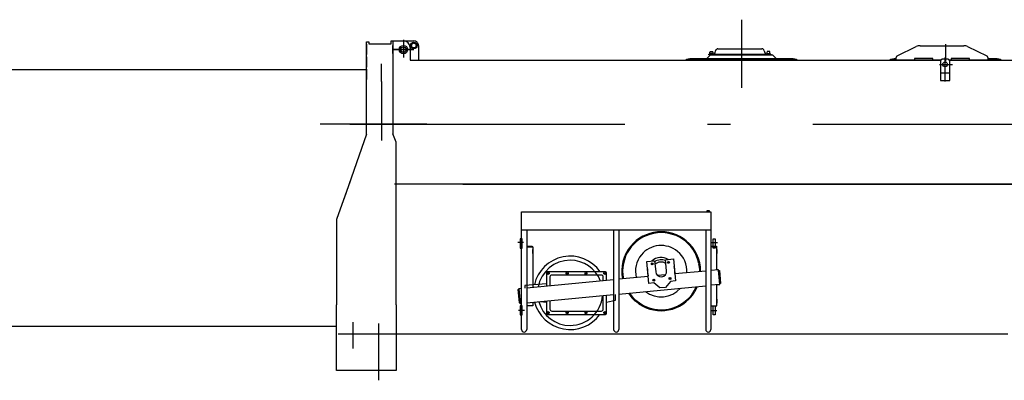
# Model space of a CAD drawing. Extents: x 14406 to 74504, y 8350 to 55392.
# Tile 22 of 25: x 54006 to 59373, y 43233 to 45197. Entities that reach past the tile are written whole.
import ezdxf

# ---------------------------------------------------------------- set-up
doc = ezdxf.new("R2010")
doc.units = 0
doc.header["$LTSCALE"] = 50
doc.linetypes.add('CENTER', pattern=[50.5, 30, -9, 2.5, -9])
doc.linetypes.add('HIDDEN', pattern=[12.6, 8.4, -4.2])
for name, color, linetype in [('1', 7, 'CONTINUOUS'), ('11', 7, 'CONTINUOUS'), ('31', 7, 'CONTINUOUS'), ('611', 7, 'CONTINUOUS')]:
    doc.layers.add(name, color=color, linetype=linetype)

# ---------------------------------------------------------------- blocks, each defined once
blk = doc.blocks.new('*G6464')
at = {"layer": '11', "color": 7, "linetype": 'CENTER'}
for p, q in [((57940, 45196.7), (57940, 44825.9)), ((56097.8, 45086.8), (56097.8, 44991.2)), ((56043.5, 45034.1), (56153.7, 45034.1)), ((56153.7, 45034.1), (56043.5, 45034.1)), ((56067.6, 45034.1), (56124.3, 45034.1)), ((56097.8, 45064.2), (56097.8, 44999.2)), ((59053, 45064), (59053, 44971.6)), ((59050.2, 44861), (59050.2, 44991.5)), ((55978, 44860.8), (55978, 44956.2)), ((59019.8, 44953.3), (59091.3, 44953.3)), ((55978, 44860.8), (55978, 44538.7)), ((56225.8, 44627.1), (55642.9, 44627.1)), ((55804.8, 44627.1), (70215.5, 44627.1)), ((56220.6, 44627.1), (56470.2, 44627.1)), ((56752.9, 43983.7), (56721, 43983.7)), ((57778.7, 43983.7), (57810.5, 43983.7)), ((56757.7, 43613.7), (56724.8, 43613.7)), ((57773.8, 43613.7), (57806.8, 43613.7)), ((55821, 43549.2), (55821, 43405.7)), ((55961, 43542.4), (55961, 43232.9))]:
    blk.add_line(p, q, dxfattribs=at)
at = {"layer": '11', "color": 7, "linetype": 'CONTINUOUS'}
for p, q in [((55896.6, 45046.1), (55896.6, 45075.4)), ((55896.6, 45075.4), (55908.6, 45075.4)), ((55896.6, 45075.4), (55908.6, 45075.4)), ((55896.6, 44573.5), (55896.6, 45075.4)), ((55896.6, 45062.8), (55896.6, 45006.8)), ((55908.6, 45075.4), (55908.6, 45066.1)), ((55908.6, 45066.1), (56030.6, 45066.1)), ((55917, 45066.1), (56030.6, 45066.1)), ((56030.6, 45081.1), (56040.6, 45081.1)), ((56030.6, 45081.1), (56040.6, 45081.1)), ((56030.6, 45066.1), (56030.6, 45081.1)), ((56039, 45081.1), (56049, 45081.1)), ((56039, 45081.1), (56049, 45081.1)), ((56040.6, 45081.1), (56040.6, 45046.1)), ((56040.6, 45081.1), (56154.4, 45081.1)), ((56040.6, 45081.1), (56040.6, 44575.8)), ((56049, 45081.1), (56099, 45081.1)), ((56134, 45046.1), (56134, 44976.1)), ((56179.4, 45056.1), (56179.4, 44976.1)), ((57811.6, 45038.1), (58051.6, 45038.1)), ((58788.7, 45000.8), (58892.8, 45050.2)), ((58914.3, 45055.1), (59151.7, 45055.1)), ((59173.2, 45050.2), (59277.3, 45000.8)), ((55896.6, 44994.7), (55896.6, 44938.7)), ((57640, 44981.1), (57658.7, 44986.1)), ((57640, 44976.1), (57640, 44981.1)), ((57658.7, 44986.1), (57751, 44986.1)), ((57751, 44986.1), (57771, 45006.1)), ((57751, 44986.1), (58129, 44986.1)), ((57762.6, 45009.1), (57782.1, 45009.1)), ((57762.6, 45006.1), (57762.6, 45009.1)), ((57762.6, 45009.1), (58100.6, 45009.1)), ((58100.6, 45006.1), (57762.6, 45006.1)), ((57786.6, 45013.1), (57766.6, 45013.1)), ((57766.6, 45013.1), (57766.6, 45011.1)), ((57766.6, 45011.1), (57786.6, 45011.1)), ((57766.6, 45011.1), (57786.6, 45011.1)), ((57766.6, 45009.1), (57766.6, 45011.1)), ((57786.6, 45009.1), (57766.6, 45009.1)), ((57771, 45006.1), (58109, 45006.1)), ((57782.1, 45009.1), (57786.6, 45009.1)), ((57786.6, 45011.1), (57786.6, 45013.1)), ((57786.6, 45011.1), (57786.6, 45009.1)), ((57796.4, 45016.8), (57799, 45028)), ((58064.3, 45028), (58066.9, 45016.8)), ((58076.6, 45011.1), (58076.6, 45013.1)), ((58076.6, 45013.1), (58096.6, 45013.1)), ((58096.6, 45011.1), (58076.6, 45011.1)), ((58096.6, 45011.1), (58076.6, 45011.1)), ((58076.6, 45011.1), (58076.6, 45009.1)), ((58076.6, 45009.1), (58096.6, 45009.1)), ((58076.6, 45009.1), (58081.1, 45009.1)), ((58081.1, 45009.1), (58100.6, 45009.1)), ((58096.6, 45013.1), (58096.6, 45011.1)), ((58096.6, 45009.1), (58096.6, 45011.1)), ((58100.6, 45009.1), (58100.6, 45006.1)), ((58109, 45006.1), (58129, 44986.1)), ((58129, 44986.1), (58221.3, 44986.1)), ((58221.3, 44986.1), (58240, 44981.1)), ((58240, 44981.1), (58240, 44976.1)), ((58753, 44981.1), (58771.7, 44986.1)), ((58753, 44976.1), (58753, 44981.1)), ((58771.7, 44986.1), (58783, 44986.1)), ((58783, 44976.1), (58783, 44991.7)), ((58983, 44986.1), (58883, 44986.1)), ((58883, 44986.1), (58883, 44976.1)), ((58983, 44976.1), (58983, 44986.1)), ((59065.2, 44981.1), (59035.2, 44981.1)), ((59183, 44986.1), (59083, 44986.1)), ((59083, 44986.1), (59083, 44976.1)), ((59183, 44976.1), (59183, 44986.1)), ((59283, 44991.7), (59283, 44976.1)), ((59283, 44986.1), (59334.3, 44986.1)), ((59334.3, 44986.1), (59353, 44981.1)), ((59353, 44981.1), (59353, 44976.1)), ((55896.6, 44927), (55896.6, 44871)), ((56134, 44976.1), (59026.6, 44976.1)), ((58240, 44976.1), (57640, 44976.1)), ((59026.6, 44976.1), (58753, 44976.1)), ((58883, 44976.1), (58783, 44976.1)), ((59026.6, 44976.1), (58983, 44976.1)), ((59025.2, 44971.1), (59025.2, 44864.8)), ((59353, 44976.1), (59073.9, 44976.1)), ((59073.9, 44976.1), (59728, 44976.1)), ((59083, 44976.1), (59073.9, 44976.1)), ((59075.2, 44864.8), (59075.2, 44971.1)), ((59283, 44976.1), (59183, 44976.1)), ((59025.2, 44864.8), (59075.2, 44864.8)), ((55896.7, 44573.5), (55772, 44218.6)), ((55898.8, 44580.1), (55898.8, 44580.1)), ((55898.8, 44580.1), (55898.8, 44580.1)), ((55898.8, 44580.1), (55898.8, 44580.1)), ((56058, 44530.1), (56040.6, 44575.8)), ((56058, 44530.1), (56040.6, 44575.8)), ((56058, 44410.9), (56058, 44530.1)), ((56058, 44410.9), (56058, 44530.1)), ((56058, 44114.2), (56058, 44410.9)), ((55807, 44318.1), (55733.6, 44109.3)), ((59770, 44301.1), (56049.6, 44301.1)), ((56421.6, 44301.1), (59770, 44301.1)), ((56058, 44114.2), (56058, 44225.5)), ((56741.4, 44050.6), (56741.4, 44150.2)), ((56741.4, 44147.2), (56741.4, 44150.2)), ((56741.4, 44150.2), (56755.4, 44150.2)), ((56755.4, 44150.2), (57773.4, 44150.2)), ((57752.3, 44155.2), (57752.3, 44150.6)), ((57752.3, 44150.6), (57766.6, 44150.6)), ((57752.9, 44150.2), (57752.9, 44150.6)), ((57765.9, 44150.2), (57752.9, 44150.2)), ((57765, 44155.9), (57753.8, 44155.9)), ((57755.3, 44155.2), (57755.3, 44150.6)), ((57763.5, 44155.2), (57763.5, 44150.6)), ((57765.9, 44150.6), (57765.9, 44150.2)), ((57766.6, 44150.6), (57766.6, 44155.2)), ((57773.4, 44150.2), (57773.4, 44147.2)), ((57773.4, 44147.2), (57773.4, 44050.6)), ((55733.6, 44109.3), (55733.6, 43643.8)), ((56058, 44104.1), (56058, 44114.2)), ((56058, 43643.8), (56058, 44104.1)), ((56741.4, 43509.5), (56741.4, 44100.2)), ((57773.4, 44100.2), (57773.4, 43509.5)), ((57773.4, 44050.6), (56741.4, 44050.6)), ((56769.4, 44050.6), (56769.4, 43509.5)), ((57243.4, 44050.6), (57243.4, 43509.5)), ((57271.4, 44050.6), (57271.4, 43509.5)), ((57745.4, 44050.6), (57745.4, 43509.5)), ((56744.8, 44003.3), (56734.8, 44003.3)), ((56734.8, 44003.3), (56734.8, 43953.3)), ((56744.8, 43953.3), (56744.8, 44003.3)), ((56769.4, 43963.6), (56799.5, 43963.6)), ((56799.5, 43959.6), (56769.4, 43959.6)), ((56769.6, 43959.6), (56802.4, 43959.6)), ((56799.5, 43963.6), (56799.5, 43959.6)), ((56802.4, 43959.6), (56802.4, 43738.2)), ((57773.4, 43963.6), (57803.5, 43963.6)), ((57806.4, 43959.6), (57773.4, 43959.6)), ((57803.5, 43959.6), (57773.4, 43959.6)), ((57786.8, 43953.3), (57786.8, 44003.3)), ((57786.8, 44003.3), (57796.8, 44003.3)), ((57796.8, 44003.3), (57796.8, 43953.3)), ((57803.5, 43963.6), (57803.5, 43959.6)), ((57806.4, 43833.8), (57806.4, 43959.6)), ((56734.8, 43953.3), (56744.8, 43953.3)), ((57796.8, 43953.3), (57786.8, 43953.3)), ((57424.6, 43879.9), (57467, 43883.9)), ((57436, 43760.4), (57424.6, 43879.9)), ((57467, 43883.9), (57472.6, 43824.2)), ((57526.7, 43889.6), (57569, 43893.6)), ((57532.4, 43829.8), (57526.7, 43889.6)), ((57569, 43893.6), (57580.4, 43774.2)), ((56882.4, 43817.9), (56887.4, 43820.8)), ((56882.4, 43812.2), (56882.4, 43817.9)), ((56887.4, 43809.3), (56882.4, 43812.2)), ((56887.4, 43820.8), (56892.4, 43817.9)), ((56892.4, 43812.2), (56887.4, 43809.3)), ((56892.4, 43817.9), (56892.4, 43812.2)), ((56896.4, 43796), (56896.4, 43747.1)), ((57176.4, 43806), (56906.4, 43806)), ((56985.1, 43817.9), (56990.1, 43820.8)), ((56985.1, 43817.9), (56990.1, 43820.8)), ((56985.1, 43812.1), (56985.1, 43817.9)), ((56985.1, 43812.1), (56985.1, 43817.9)), ((56990.1, 43809.3), (56985.1, 43812.1)), ((56990.1, 43809.3), (56985.1, 43812.1)), ((56990.1, 43820.8), (56995.1, 43817.9)), ((56990.1, 43820.8), (56995.1, 43817.9)), ((56995.1, 43812.2), (56990.1, 43809.3)), ((56995.1, 43812.2), (56990.1, 43809.3)), ((56995.1, 43817.9), (56995.1, 43812.2)), ((56995.1, 43817.9), (56995.1, 43812.2)), ((57087.7, 43817.9), (57092.7, 43820.8)), ((57087.7, 43817.9), (57092.7, 43820.8)), ((57087.7, 43812.2), (57087.7, 43817.9)), ((57087.7, 43812.2), (57087.7, 43817.9)), ((57092.7, 43809.3), (57087.7, 43812.2)), ((57092.7, 43809.3), (57087.7, 43812.2)), ((57092.7, 43820.8), (57097.7, 43817.9)), ((57092.7, 43820.8), (57097.7, 43817.9)), ((57097.7, 43812.2), (57092.7, 43809.3)), ((57097.7, 43812.2), (57092.7, 43809.3)), ((57097.7, 43817.9), (57097.7, 43812.2)), ((57097.7, 43817.9), (57097.7, 43812.2)), ((57186.4, 43774.8), (57186.4, 43796)), ((57190.4, 43817.9), (57195.4, 43820.8)), ((57190.4, 43812.1), (57190.4, 43817.9)), ((57195.4, 43809.3), (57190.4, 43812.1)), ((57195.4, 43820.8), (57200.4, 43817.9)), ((57200.4, 43812.2), (57195.4, 43809.3)), ((57200.4, 43817.9), (57200.4, 43812.2)), ((57432.4, 43798.2), (57271.4, 43782.9)), ((57524.9, 43807), (57484.3, 43803.2)), ((57745.4, 43828.1), (57576.8, 43812)), ((57815.4, 43834.7), (57773.4, 43830.7)), ((57815.4, 43834.7), (57806.4, 43833.9)), ((57823, 43755.1), (57815.4, 43834.7)), ((57822.6, 43759.5), (57815.8, 43830.8)), ((57815.8, 43830.8), (57819.8, 43830.8)), ((57819.8, 43830.8), (57826.6, 43759.5)), ((56878.4, 43759), (56759.4, 43749)), ((56759.4, 43749), (56759.4, 43734.1)), ((57243.4, 43780.2), (56769.4, 43735)), ((57271.4, 43702.5), (57745.4, 43747.7)), ((57463.4, 43763), (57436, 43760.4)), ((57496.1, 43736), (57463.4, 43763)), ((57553, 43771.6), (57526, 43738.8)), ((57580.4, 43774.2), (57553, 43771.6)), ((57823, 43755.1), (57773.4, 43750.4)), ((57806.4, 43753.5), (57823, 43755.1)), ((57806.4, 43639.2), (57806.4, 43753.5)), ((57826.6, 43759.5), (57822.6, 43759.5)), ((56723.6, 43726.6), (56727.2, 43731)), ((56727.6, 43727), (56723.6, 43726.6)), ((56730.4, 43655.3), (56723.6, 43726.6)), ((56723.6, 43726.6), (56727.6, 43726.6)), ((56741.4, 43732.3), (56727.2, 43731)), ((56727.2, 43731), (56734.8, 43651.3)), ((56727.2, 43731), (56727.6, 43727)), ((56769.4, 43654.6), (57243.4, 43699.8)), ((57186.4, 43620), (57186.4, 43694.4)), ((57526, 43738.8), (57496.1, 43736)), ((55733.6, 43287.1), (55733.6, 43643.8)), ((56058, 43643.8), (56058, 43287.1)), ((56734.4, 43655.3), (56730.4, 43655.3)), ((56734.8, 43651.3), (56730.4, 43654.9)), ((56730.4, 43654.9), (56734.4, 43654.9)), ((56734.4, 43654.9), (56734.8, 43651.3)), ((56734.8, 43651.3), (56741.4, 43651.3)), ((56744.8, 43638.7), (56734.8, 43638.7)), ((56734.8, 43638.7), (56734.8, 43588.7)), ((56744.8, 43588.7), (56744.8, 43638.7)), ((56802.4, 43639.2), (56769.4, 43639.2)), ((56802.4, 43657.8), (56802.4, 43639.2)), ((56845, 43661.8), (56878.4, 43659)), ((56896.4, 43666.8), (56896.4, 43620)), ((57773.4, 43639.2), (57806.4, 43639.2)), ((57786.8, 43588.7), (57786.8, 43638.7)), ((57786.8, 43638.7), (57796.8, 43638.7)), ((57796.8, 43638.7), (57796.8, 43588.7)), ((56734.8, 43588.7), (56744.8, 43588.7)), ((56882.4, 43603.9), (56887.4, 43606.8)), ((56882.4, 43598.2), (56882.4, 43603.9)), ((56887.4, 43595.3), (56882.4, 43598.2)), ((56887.4, 43606.8), (56892.4, 43603.9)), ((56892.4, 43598.2), (56887.4, 43595.3)), ((56892.4, 43603.9), (56892.4, 43598.2)), ((56906.4, 43610), (57176.4, 43610)), ((56985.1, 43603.9), (56990.1, 43606.8)), ((56985.1, 43598.2), (56985.1, 43603.9)), ((56990.1, 43595.3), (56985.1, 43598.2)), ((56990.1, 43606.8), (56995.1, 43603.9)), ((56995.1, 43598.2), (56990.1, 43595.3)), ((56995.1, 43603.9), (56995.1, 43598.2)), ((57087.7, 43603.9), (57092.7, 43606.8)), ((57087.7, 43598.2), (57087.7, 43603.9)), ((57092.7, 43595.3), (57087.7, 43598.2)), ((57092.7, 43606.8), (57097.7, 43603.9)), ((57097.7, 43598.2), (57092.7, 43595.3)), ((57097.7, 43603.9), (57097.7, 43598.2)), ((57190.4, 43603.9), (57195.4, 43606.8)), ((57190.4, 43598.2), (57190.4, 43603.9)), ((57195.4, 43595.3), (57190.4, 43598.2)), ((57195.4, 43606.8), (57200.4, 43603.9)), ((57200.4, 43598.2), (57195.4, 43595.3)), ((57200.4, 43603.9), (57200.4, 43598.2)), ((57796.8, 43588.7), (57786.8, 43588.7)), ((55742, 43485.1), (56411.6, 43485.1)), ((56411.6, 43485.1), (59393, 43485.1)), ((56049.6, 43287.1), (55733.6, 43287.1)), ((56058, 43287.1), (55742, 43287.1))]:
    blk.add_line(p, q, dxfattribs=at)
at = {"layer": '11', "color": 7, "linetype": 'HIDDEN'}
for p, q in [((59065.2, 44981.1), (59035.2, 44981.1)), ((59025.2, 44971.1), (59025.2, 44907.6)), ((59075.2, 44907.6), (59075.2, 44971.1)), ((59025.2, 44907.6), (59075.2, 44907.6))]:
    blk.add_line(p, q, dxfattribs=at)
at = {"layer": '11', "color": 7, "linetype": 'CONTINUOUS'}
for centre, radius in [((56097.8, 45034.1), 22.5), ((56097.8, 45034.1), 15), ((56154.4, 45056.1), 17.5), ((56154.4, 45056.1), 12.7), ((59050.2, 44953.3), 13), ((57454.3, 43866.8), 5.22), ((57454.3, 43866.8), 4), ((57542.3, 43875.2), 5.22), ((57542.3, 43875.2), 4), ((56887.4, 43815), 5), ((56990.1, 43815), 5), ((56990.1, 43815), 5), ((57092.7, 43815), 5), ((57092.7, 43815), 5), ((57195.4, 43815), 5), ((57462.7, 43778.8), 5.22), ((57462.7, 43778.8), 4), ((57550.7, 43787.2), 5.22), ((57550.7, 43787.2), 4), ((56887.4, 43601), 5), ((56990.1, 43601), 5), ((57092.7, 43601), 5), ((57195.4, 43601), 5)]:
    blk.add_circle(centre, radius, dxfattribs=at)
for centre, radius, start, end in [((56099, 45046.1), 35, 0, 90), ((56154.4, 45056.1), 25, 0, 90.0122), ((57811.6, 45025.1), 13, 90, 166.9605), ((58051.6, 45025.1), 13, 13.0592, 89.9835), ((58914.3, 45005), 50, 90, 115.3971), ((59151.7, 45005.1), 50, 64.6024, 90.0043), ((57786.6, 45019.1), 10, -90, -13.0964), ((58076.6, 45019.1), 10, -166.9624, -89.9997), ((58793, 44991.7), 10, 115.4179, 179.9984), ((59035.2, 44971.1), 10, 90, 179.9956), ((59065.2, 44971.1), 10, 0, 90.0044), ((59273, 44991.7), 10, 0, 64.5883), ((57753.8, 44154.1), 1.88, 35.8365, 144.0899), ((57759.4, 44144.7), 11.3, 68.6098, 111.4066), ((57765, 44154.1), 1.88, 35.9393, 143.9872), ((57502.5, 43827), 210, 101.27, -168.7315), ((57502.5, 43827), 210, 11.2725, 101.2723), ((57502.5, 43827), 140, 50.4457, 140.4465), ((57502.5, 43827), 140, 140.4455, -165.5099), ((57502.5, 43827), 140, -3.6021, 50.4472), ((57006.4, 43709), 177.5, 90, 169.6429), ((57006.4, 43709), 177.5, 21.2529, 90.0037), ((57502.5, 43827), 62.5, 66.7607, 124.1403), ((57502.5, 43827), 50, 58.5789, 132.3235), ((57492, 43824.9), 220.7, 0, 11.2704), ((56906.4, 43796), 10, 90, -179.9738), ((57176.4, 43796), 10, 0, 90.0087), ((57502.5, 43827), 30, -174.5537, 5.3761), ((57502.5, 43827), 210, -78.7289, -23.6208), ((57006.4, 43709), 177.5, -90, -4.8265), ((57502.5, 43827), 210, -145.4908, -78.7264), ((57502.5, 43827), 140, -127.7783, -41.327), ((57006.4, 43709), 177.5, -164.2804, -90.0006), ((56906.4, 43620), 10, 180, -89.9257), ((57176.4, 43620), 10, -90, 0.0262), ((56755.4, 43509.5), 14, 180, 0), ((57257.4, 43509.5), 14, 180, 0), ((57759.4, 43509.5), 14, 180, 0)]:
    blk.add_arc(centre, radius, start, end, dxfattribs=at)
at = {"layer": '11', "color": 7, "linetype": 'HIDDEN'}
for centre, start, end in [((59035.2, 44971.1), 90, 179.9956), ((59065.2, 44971.1), 0, 90.0044)]:
    blk.add_arc(centre, 10, start, end, dxfattribs=at)
at = {"layer": '31', "color": 7, "linetype": 'CONTINUOUS'}
for p, q in [((56878.4, 43819), (56878.4, 43745.4)), ((57199.4, 43824), (56883.4, 43824)), ((57204.4, 43776.5), (57204.4, 43819)), ((57204.4, 43597), (57204.4, 43696.1)), ((57253.4, 43669), (57253.4, 43700.8)), ((56878.4, 43665), (56878.4, 43597)), ((57204.4, 43659), (57253.4, 43669)), ((56883.4, 43592), (57199.4, 43592))]:
    blk.add_line(p, q, dxfattribs=at)
for centre, radius, start, end in [((57502.5, 43827), 215, 50.4469, 140.4475), ((57502.5, 43827), 215, 140.4445, -168.6782), ((57502.5, 43827), 215, -0.4294, 50.4451), ((57006.4, 43709), 200, 35.1004, 167.1832), ((57502.5, 43827), 75, 58.58, 132.3147), ((57502.5, 43827), 75, -9.4099, 20.2939), ((56883.4, 43819), 5, 90, -179.965), ((57199.4, 43819), 5, 0, 89.8951), ((57502.6, 43827), 75, 170.6077, -159.7094), ((57502.6, 43827), 214.9, -39.5576, -22.8777), ((57502.5, 43827), 215, -146.2285, -129.5517), ((57502.5, 43827), 215, -129.5527, -39.5527), ((57006.4, 43709), 200, -165.4463, -35.8029), ((56883.4, 43597), 5, 180, -89.8863), ((57199.4, 43597), 5, -90, -0.0262)]:
    blk.add_arc(centre, radius, start, end, dxfattribs=at)
at = {"layer": '611', "color": 7, "linetype": 'CONTINUOUS'}
for p, q in [((56040.6, 45013.4), (56040.6, 45056.1)), ((57768.6, 45013.1), (57768.6, 45022.1)), ((57784.6, 45013.1), (57768.6, 45013.1)), ((57769.6, 45023.1), (57783.6, 45023.1)), ((57784.6, 45022.1), (57784.6, 45013.1)), ((58078.6, 45022.1), (58078.6, 45013.1)), ((58078.6, 45013.1), (58094.6, 45013.1)), ((58093.6, 45023.1), (58079.6, 45023.1)), ((58094.6, 45013.1), (58094.6, 45022.1)), ((56802.9, 43945.5), (56802.4, 43945.5)), ((56802.4, 43923.2), (56802.9, 43923.2)), ((56802.9, 43923.2), (56802.9, 43945.5)), ((57806.4, 43923.2), (57806.9, 43923.2)), ((57806.9, 43945.5), (57806.9, 43945.6)), ((57806.9, 43923.2), (57806.9, 43945.5)), ((57806.4, 43652.8), (57806.9, 43652.8)), ((57806.9, 43652.8), (57806.9, 43675.1)), ((57806.9, 43675.1), (57806.9, 43675.1))]:
    blk.add_line(p, q, dxfattribs=at)
blk.add_arc((58093.6, 45022.1), 1, 0, 90.0437, dxfattribs=at)
blk = doc.blocks.new('*G103103')
at = {"layer": '1', "color": 7, "linetype": 'CONTINUOUS'}
for p, q in [((50792.9, 44926.1), (55896.6, 44926.1)), ((55733.6, 43525.1), (50717, 43525.1))]:
    blk.add_line(p, q, dxfattribs=at)

msp = doc.modelspace()

# ---------------------------------------------------------------- block references
at = {"layer": '11', "color": 7, "linetype": 'CONTINUOUS'}
for name in ['*G6464', '*G103103']:
    msp.add_blockref(name, (0, 0), dxfattribs=at)

doc.saveas('drawing.dxf')
